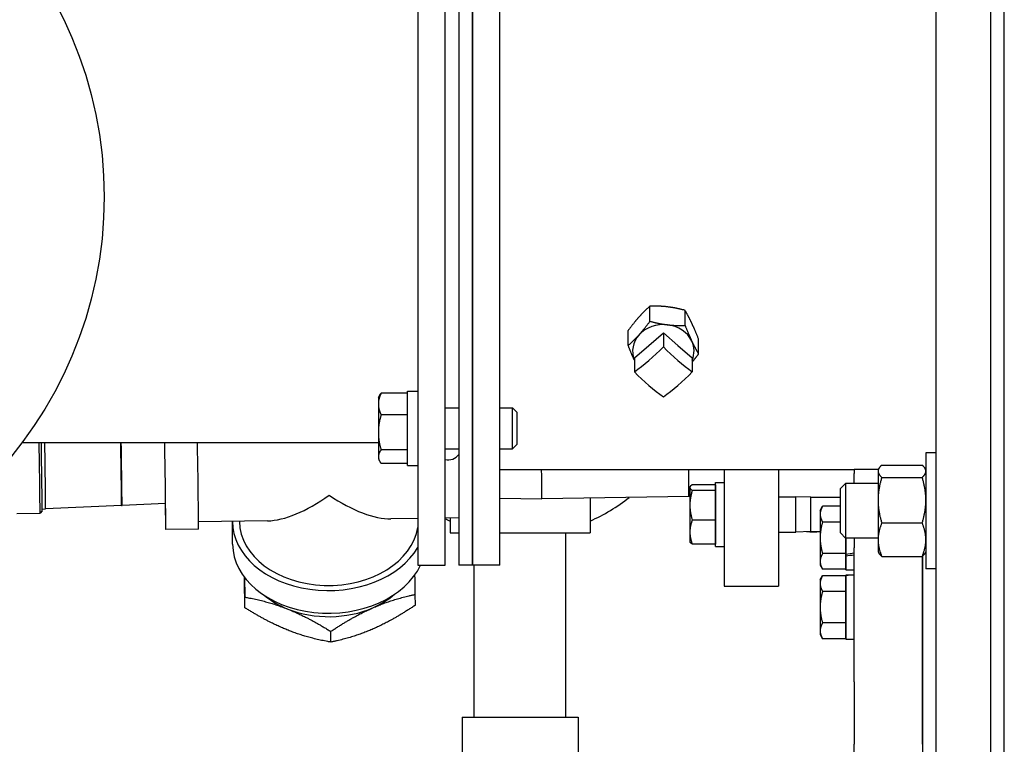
# Model space of a CAD drawing. Header units: inches. Extents: x 24 to 1128, y -94 to 748.
# Tile 110 of 256: x 398 to 407, y 199 to 206. Entities that reach past the tile are written whole.
import ezdxf

# ---------------------------------------------------------------- set-up
doc = ezdxf.new("R2010")
doc.units = ezdxf.units.IN
doc.header["$LTSCALE"] = 32
doc.header["$MEASUREMENT"] = 0
doc.layers.add('Visible (ANSI)', color=7, linetype='Continuous', lineweight=30)

msp = doc.modelspace()

# ---------------------------------------------------------------- linework, layer by layer
at = {"layer": 'Visible (ANSI)'}
for p, q in [((407.38339, 171.56362), (407.38339, 237.06362)), ((406.75839, 181.31362), (406.75839, 222.4284)), ((407.25839, 181.31362), (407.25839, 222.04213)), ((402.00839, 207.42367), (402.00839, 200.81362)), ((402.25839, 200.81362), (402.25839, 207.42011)), ((402.75839, 200.81362), (402.75839, 207.45178)), ((402.38339, 207.35332), (402.38339, 200.81362)), ((402.50839, 207.35153), (402.50839, 200.81362)), ((402.50839, 200.81362), (402.50839, 207.35153)), ((404.13555, 203.04782), (404.13555, 203.18668)), ((404.45759, 203.00964), (404.45759, 203.1485)), ((403.93635, 202.82537), (403.93635, 202.96423)), ((404.12581, 202.82694), (404.25839, 202.94176)), ((404.25839, 202.94176), (404.25839, 202.81435)), ((404.25839, 202.94176), (404.39098, 202.82694)), ((404.58044, 202.74902), (404.58044, 202.88788)), ((403.99323, 202.71212), (404.12581, 202.82694)), ((404.39098, 202.82694), (404.52356, 202.71212)), ((403.99323, 202.71212), (403.99323, 202.58471)), ((404.52356, 202.71212), (404.52356, 202.58471)), ((401.64639, 202.3483), (401.65948, 202.37097)), ((401.64639, 202.3483), (401.64639, 202.28957)), ((401.91439, 202.38883), (401.67149, 202.38883)), ((401.91439, 202.4073), (402.00839, 202.4073)), ((401.91439, 201.7273), (401.91439, 202.4073)), ((401.64639, 202.28957), (401.64639, 202.02954)), ((402.25839, 202.2548), (402.38339, 202.2548)), ((402.75839, 202.2548), (402.87723, 202.2548)), ((402.9144, 202.21646), (402.87723, 202.2548)), ((402.87723, 201.8798), (402.87723, 202.2548)), ((401.91439, 202.19031), (401.67149, 202.19031)), ((402.9144, 202.21646), (402.9144, 201.91814)), ((401.64639, 202.02954), (401.64639, 201.80728)), ((398.38339, 201.93862), (401.64639, 201.93862)), ((401.91439, 201.86878), (401.67149, 201.86878)), ((402.25839, 201.8798), (402.38339, 201.8798)), ((402.75839, 201.8798), (402.87723, 201.8798)), ((402.9144, 201.91814), (402.87723, 201.8798)), ((401.64639, 201.80728), (401.64639, 201.7863)), ((401.64639, 201.7863), (401.65948, 201.76364)), ((406.75839, 201.84277), (406.66459, 201.84277)), ((406.66459, 201.84277), (406.66459, 200.78027)), ((401.91439, 201.74578), (401.67149, 201.74578)), ((401.91439, 201.7273), (402.00839, 201.7273)), ((402.75839, 201.68862), (406.00839, 201.68862)), ((404.81443, 201.68862), (404.81443, 200.62067)), ((405.31443, 201.68862), (405.31443, 200.62067)), ((406.22781, 201.68862), (406.00839, 201.68862)), ((406.00839, 201.68862), (406.00839, 201.65174)), ((406.22659, 201.68652), (406.23423, 201.69975)), ((406.22659, 201.68652), (406.22659, 201.67374)), ((406.26009, 201.72978), (406.6311, 201.72978)), ((406.66459, 201.68652), (406.65696, 201.69975)), ((406.66459, 201.68862), (406.66338, 201.68862)), ((406.00839, 201.56152), (406.00839, 201.65174)), ((406.22659, 201.67374), (406.22659, 201.40858)), ((406.26009, 201.61771), (406.6311, 201.61771)), ((404.50142, 201.52838), (404.50386, 201.53261)), ((404.50142, 201.52838), (404.50142, 201.52423)), ((404.50142, 201.52423), (404.50142, 201.362)), ((404.73642, 201.55043), (404.52375, 201.55043)), ((404.73642, 201.55043), (404.73642, 201.52423)), ((404.73642, 201.52838), (404.73643, 201.52838)), ((404.73642, 201.52423), (404.73642, 201.49802)), ((404.73643, 201.57138), (404.81443, 201.57138)), ((404.73643, 200.98538), (404.73643, 201.57138)), ((405.88339, 201.51433), (405.92917, 201.56152)), ((405.88339, 201.10871), (405.88339, 201.51433)), ((406.22659, 201.56152), (405.92917, 201.56152)), ((405.92917, 201.56152), (405.92917, 201.06152)), ((402.75839, 201.42743), (403.14523, 201.42148)), ((404.49289, 201.44285), (403.14523, 201.42148)), ((403.58714, 201.42849), (403.58714, 201.1081)), ((404.50142, 201.44325), (404.49289, 201.44285)), ((404.73642, 201.49802), (404.52375, 201.49802)), ((404.73642, 201.49802), (404.73642, 201.362)), ((405.31443, 201.44038), (405.47254, 201.44038)), ((405.61143, 201.43463), (405.47254, 201.44038)), ((405.47254, 201.11638), (405.47254, 201.44038)), ((405.61143, 201.43463), (405.88339, 201.43463)), ((405.61143, 201.12213), (405.61143, 201.43463)), ((398.56533, 201.32722), (398.5969, 201.32772)), ((399.2926, 201.36039), (398.5969, 201.32772)), ((399.2926, 201.36039), (399.29717, 201.36046)), ((399.69442, 201.37912), (399.29717, 201.36046)), ((404.50142, 201.362), (404.50142, 201.11615)), ((404.73642, 201.362), (404.73642, 201.22597)), ((405.69539, 201.31362), (405.71772, 201.3523)), ((405.88339, 201.3523), (405.71772, 201.3523)), ((406.22659, 201.40858), (406.22659, 201.04636)), ((398.33217, 201.28612), (398.54561, 201.2895)), ((398.56499, 201.3095), (398.54562, 201.28951)), ((402.00839, 201.24093), (401.76195, 201.23703)), ((402.38339, 201.24688), (402.25839, 201.2449)), ((402.30464, 201.24563), (402.30464, 201.1081)), ((405.69539, 201.31362), (405.69539, 201.28013)), ((405.69539, 201.28013), (405.69539, 201.06362)), ((400.63203, 201.21911), (399.99851, 201.20906)), ((400.31099, 201.00419), (400.30861, 201.2109)), ((400.3736, 201.21165), (400.37356, 201.21501)), ((404.73642, 201.22597), (404.52375, 201.22597)), ((404.73642, 201.22597), (404.73642, 201.11615)), ((405.88339, 201.20796), (405.71772, 201.20796)), ((406.26009, 201.19945), (406.6311, 201.19945)), ((399.99818, 201.14405), (399.69822, 201.13929)), ((402.30464, 201.1081), (402.38339, 201.1081)), ((402.75839, 201.1081), (403.58714, 201.1081)), ((403.36589, 199.4206), (403.36589, 201.1081)), ((404.50142, 201.11615), (404.50142, 201.02838)), ((404.73642, 201.11615), (404.73642, 201.00633)), ((405.31443, 201.11638), (405.47254, 201.11638)), ((405.61143, 201.12213), (405.47254, 201.11638)), ((405.61143, 201.12213), (405.69539, 201.12213)), ((405.69539, 201.06362), (405.69539, 200.84712)), ((405.88339, 201.10871), (405.92917, 201.06152)), ((406.22659, 201.06152), (405.92917, 201.06152)), ((405.93039, 201.06152), (405.93039, 200.91929)), ((405.93039, 200.91367), (405.93039, 201.06152)), ((406.00839, 201.06152), (406.00839, 200.97086)), ((404.50142, 201.02838), (404.50386, 201.02416)), ((404.73642, 201.00633), (404.52375, 201.00633)), ((404.73642, 201.02838), (404.73643, 201.02838)), ((404.73643, 200.98538), (404.81443, 200.98538)), ((406.00839, 199.74337), (406.00839, 200.97086)), ((406.22659, 201.04636), (406.22659, 200.93652)), ((405.93039, 200.91929), (405.71772, 200.91929)), ((405.93039, 200.91929), (405.93039, 200.84712)), ((405.93039, 200.89724), (405.93039, 200.91367)), ((405.93039, 200.77062), (405.93039, 200.89724)), ((406.22659, 200.93652), (406.23423, 200.92329)), ((406.26009, 200.89326), (406.6311, 200.89326)), ((406.63339, 199.74337), (406.63339, 200.89535)), ((406.63339, 200.89535), (406.63339, 199.74337)), ((406.66459, 200.93652), (406.65696, 200.92329)), ((402.00839, 200.81362), (402.25839, 200.81362)), ((402.50839, 200.81362), (402.38339, 200.81362)), ((402.75839, 200.81362), (402.50839, 200.81362)), ((402.52589, 199.4206), (402.52589, 200.81362)), ((405.69539, 200.84712), (405.69539, 200.81362)), ((405.69539, 200.81362), (405.71772, 200.77495)), ((405.93039, 200.84712), (405.93039, 200.77495)), ((405.93039, 200.81362), (405.93039, 200.81362)), ((405.69539, 200.6777), (405.71772, 200.71638)), ((405.93039, 200.77495), (405.71772, 200.77495)), ((405.93039, 200.71638), (405.71772, 200.71638)), ((405.93039, 200.77062), (406.00839, 200.77062)), ((405.93039, 200.7207), (405.9531, 200.7207)), ((405.93039, 200.72067), (405.93039, 200.7207)), ((405.93039, 200.71976), (405.93039, 200.72067)), ((405.93039, 200.1347), (405.93039, 200.71976)), ((405.93039, 200.71638), (405.93039, 200.64421)), ((406.75839, 200.78027), (406.66459, 200.78027)), ((404.81443, 200.62067), (405.31443, 200.62067)), ((405.69539, 200.6777), (405.69539, 200.64421)), ((405.69539, 200.64421), (405.69539, 200.4277)), ((405.93039, 200.6777), (405.93039, 200.6777)), ((405.93039, 200.64421), (405.93039, 200.57204)), ((400.42417, 200.42185), (400.42304, 200.51948)), ((401.98646, 200.44662), (401.98533, 200.54425)), ((405.93039, 200.57204), (405.71772, 200.57204)), ((405.93039, 200.57204), (405.93039, 200.4277)), ((405.69539, 200.4277), (405.69539, 200.2112)), ((405.93039, 200.4277), (405.93039, 200.28336)), ((405.93039, 200.28336), (405.71772, 200.28336)), ((405.93039, 200.28336), (405.93039, 200.2112)), ((401.21177, 200.10742), (401.21064, 200.20505)), ((405.69539, 200.2112), (405.69539, 200.1777)), ((405.69539, 200.1777), (405.71772, 200.13903)), ((405.93039, 200.2112), (405.93039, 200.13903)), ((405.93039, 200.1777), (405.93039, 200.1777)), ((405.93039, 200.13903), (405.71772, 200.13903)), ((405.93039, 200.1347), (406.00839, 200.1347)), ((406.00839, 199.74337), (406.00839, 199.17077)), ((406.63339, 199.74337), (406.63339, 199.17077)), ((406.63339, 199.17077), (406.63339, 199.74337)), ((402.4144, 199.4206), (402.4144, 198.83005)), ((402.4144, 199.4206), (403.47739, 199.4206)), ((403.47739, 199.4206), (403.47739, 198.83005)), ((406.00839, 198.22657), (406.00839, 199.17077)), ((406.63339, 199.17077), (406.63339, 198.22657))]:
    msp.add_line(p, q, dxfattribs=at)
msp.add_circle((395.38339, 204.18862), 3.75, dxfattribs=at)
for centre, radius, start, end in [((402.28367, 201.90262), 0.125, 258.333568, 322.91924), ((402.94589, 202.6831), 1.6, 293.627027, 308.68641), ((402.94589, 202.6831), 1.6, 244.55227, 246.372973), ((405.63339, 202.11852), 1, 266.426063, 273.554392)]:
    msp.add_arc(centre, radius, start, end, dxfattribs=at)
for centre, major_axis, ratio, start_param, end_param in [((404.25839, 202.77462), (-0.2815, 0), 0.8660254, 4.5763499, 5.6235474), ((404.25839, 202.77462), (0.2815, 0), 0.8660254, 0.3875597, 1.4347572), ((404.25839, 202.77462), (-0.2815, 0), 0.8660254, 5.6235474, 6.6255253), ((404.25839, 202.77462), (0.2815, 0), 0.8660254, 5.9408453, 6.670745), ((404.12581, 203.15044), (0.60301, 0.69629), 0.3535534, 4.1198009, 4.5297837), ((404.39098, 203.15044), (0.60301, -0.69629), 0.3535534, 4.8949943, 5.3049771), ((404.12581, 202.9208), (-0.60301, 0.69629), 0.3535534, 1.7534016, 2.1633844), ((404.39098, 202.9208), (-0.60301, -0.69629), 0.3535534, 0.9782082, 1.388191), ((398.53425, 202.00595), (0.01136, -0.71645), 0.004087, 0, 1.4766243), ((398.55393, 202.00626), (0.01105, -0.69676), 0.004087, 0.0040871, 1.4735076), ((398.58613, 202.00677), (0.01077, -0.67905), 0.004087, 0, 1.4702072), ((399.28218, 202.01781), (0.01042, -0.65742), 0.004087, 0.000127, 1.4499929), ((399.28674, 202.01788), (0.01042, -0.65742), 0.004087, 0, 1.4498819), ((399.68419, 202.02418), (0.01403, -0.88489), 0.004087, 5.5293461, 7.7570782), ((399.98415, 202.02894), (0.01403, -0.88489), 0.004087, 0, 1.468491), ((403.13481, 202.0789), (0.01042, -0.65742), 0.004087, 6.2830576, 7.2183353), ((404.48247, 202.10027), (0.01042, -0.65742), 0.004087, 0, 0.8941251), ((401.18399, 202.04796), (-0.74382, -0.7645), 0.4307106, 0.4082616, 1.1684659), ((401.18399, 202.04796), (0.76316, -0.74252), 0.427376, 5.1206506, 5.8808549), ((401.19355, 201.22113), (-0.88494, -0.01023), 0.7246892, 6.2783836, 9.0156318), ((401.19355, 201.22113), (-0.81995, -0.00948), 0.7246892, 0, 3.0213349), ((401.19594, 201.01442), (-0.88494, -0.01023), 0.7246892, 0, 2.80723), ((405.9531, 201.06362), (1.66154, 0.25566), 0.0861395, 4.685471, 4.7324179), ((406.06369, 201.06362), (1.66154, 0.25566), 0.0861395, 4.6188323, 4.6658527), ((405.9531, 200.4277), (1.66169, 0), 0.176327, 1.5375137, 1.5844606), ((406.06369, 200.4277), (1.66169, 0), 0.176327, 1.6040789, 1.6510993), ((401.19718, 200.90676), (-0.7812, -0.00903), 0.7246892, 0.707058, 1.0531287), ((401.19718, 200.90676), (-0.7812, -0.00903), 0.7246892, 2.1003263, 2.4345347), ((401.19718, 200.90676), (-0.7812, -0.00903), 0.7246892, 1.0531287, 2.1003263)]:
    msp.add_ellipse(centre, major_axis=major_axis, ratio=ratio, start_param=start_param, end_param=end_param, dxfattribs=at)
for points, weights in [([(404.13555, 203.18668), (404.08217, 203.13964), (404.03595, 203.08802)], [1, 1.0379548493, 1]), ([(404.29657, 203.18016), (404.22184, 203.18902), (404.13555, 203.18668)], [1, 1.0379548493, 1]), ([(404.45759, 203.1485), (404.3713, 203.1713), (404.29657, 203.18016)], [1, 1.0379548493, 1]), ([(404.51902, 203.03076), (404.49051, 203.09124), (404.45759, 203.1485)], [1, 1.0379548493, 1]), ([(404.03595, 203.08802), (403.98972, 203.03641), (403.93635, 202.96423)], [1, 1.0379548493, 1]), ([(404.03595, 202.92402), (404.08217, 202.97564), (404.13555, 203.04782)], [1, 1.0379548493, 1]), ([(404.13555, 203.04782), (404.22184, 203.02502), (404.29657, 203.01616)], [1, 1.0379548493, 1]), ([(404.29657, 203.01616), (404.3713, 203.0073), (404.45759, 203.00964)], [1, 1.0379548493, 1]), ([(404.45759, 203.00964), (404.49051, 202.92724), (404.51902, 202.86676)], [1, 1.0379548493, 1]), ([(404.58044, 202.88788), (404.54752, 202.97028), (404.51902, 203.03076)], [1, 1.0379548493, 1]), ([(403.93635, 202.82537), (403.98972, 202.87241), (404.03595, 202.92402)], [1, 1.0379548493, 1]), ([(404.51902, 202.86676), (404.54752, 202.80628), (404.58044, 202.74902)], [1, 1.0379548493, 1]), ([(403.99323, 202.6922), (403.96682, 202.74909), (403.93635, 202.82537)], [1.00539208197, 1.03503403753, 1]), ([(404.58044, 202.74902), (404.55038, 202.70837), (404.52356, 202.67538)], [1, 1.02102721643, 1.01875602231]), ([(401.67149, 202.38883), (401.64639, 202.33564), (401.64639, 202.28957)], [1, 1.0379548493, 1]), ([(401.65948, 202.37097), (401.66447, 202.3796), (401.67149, 202.38883)], [1.01504930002, 1.0103434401, 1]), ([(401.64639, 202.28957), (401.64639, 202.2435), (401.67149, 202.19031)], [1, 1.0379548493, 1]), ([(401.67149, 202.19031), (401.64639, 202.10415), (401.64639, 202.02954)], [1, 1.0379548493, 1]), ([(401.64639, 202.02954), (401.64639, 201.95493), (401.67149, 201.86878)], [1, 1.0379548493, 1]), ([(401.67149, 201.86878), (401.64639, 201.83582), (401.64639, 201.80728)], [1, 1.0379548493, 1]), ([(401.64639, 201.80728), (401.64639, 201.77873), (401.67149, 201.74578)], [1, 1.0379548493, 1]), ([(406.26009, 201.72978), (406.22659, 201.69975), (406.22659, 201.67374)], [1, 1.0379548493, 1]), ([(406.66459, 201.67374), (406.66459, 201.69975), (406.6311, 201.72978)], [1, 1.0379548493, 1]), ([(406.22659, 201.67374), (406.22659, 201.64774), (406.26009, 201.61771)], [1, 1.0379548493, 1]), ([(406.26009, 201.61771), (406.22659, 201.50564), (406.22659, 201.40858)], [1, 1.0379548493, 1]), ([(406.6311, 201.61771), (406.66459, 201.64774), (406.66459, 201.67374)], [1, 1.0379548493, 1]), ([(406.66459, 201.40858), (406.66459, 201.50564), (406.6311, 201.61771)], [1, 1.0379548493, 1]), ([(404.52375, 201.55043), (404.50142, 201.53639), (404.50142, 201.52423)], [1, 1.0379548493, 1]), ([(404.50142, 201.52423), (404.50142, 201.51207), (404.52375, 201.49802)], [1, 1.0379548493, 1]), ([(404.52375, 201.49802), (404.50142, 201.42513), (404.50142, 201.362)], [1, 1.0379548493, 1]), ([(404.50142, 201.362), (404.50142, 201.29887), (404.52375, 201.22597)], [1, 1.0379548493, 1]), ([(405.71772, 201.3523), (405.69539, 201.31362), (405.69539, 201.28013)], [1, 1.0379548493, 1]), ([(406.22659, 201.40858), (406.22659, 201.31152), (406.26009, 201.19945)], [1, 1.0379548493, 1]), ([(406.6311, 201.19945), (406.66459, 201.31152), (406.66459, 201.40858)], [1, 1.0379548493, 1]), ([(405.69539, 201.28013), (405.69539, 201.24664), (405.71772, 201.20796)], [1, 1.0379548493, 1]), ([(404.52375, 201.22597), (404.50142, 201.16712), (404.50142, 201.11615)], [1, 1.0379548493, 1]), ([(405.71772, 201.20796), (405.69539, 201.13061), (405.69539, 201.06362)], [1, 1.0379548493, 1]), ([(406.26009, 201.19945), (406.22659, 201.11741), (406.22659, 201.04636)], [1, 1.0379548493, 1]), ([(406.66459, 201.04636), (406.66459, 201.11741), (406.6311, 201.19945)], [1, 1.0379548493, 1]), ([(404.50142, 201.11615), (404.50142, 201.06519), (404.52375, 201.00633)], [1, 1.0379548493, 1]), ([(405.69539, 201.06362), (405.69539, 200.99664), (405.71772, 200.91929)], [1, 1.0379548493, 1]), ([(404.52375, 201.00633), (404.50868, 201.01581), (404.50386, 201.02416)], [1, 1.02530504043, 1.0168676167]), ([(406.22659, 201.04636), (406.22659, 200.97531), (406.26009, 200.89326)], [1, 1.0379548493, 1]), ([(406.6311, 200.89326), (406.66459, 200.97531), (406.66459, 201.04636)], [1, 1.0379548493, 1]), ([(405.71772, 200.91929), (405.69539, 200.88061), (405.69539, 200.84712)], [1, 1.0379548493, 1]), ([(406.26009, 200.89326), (406.24243, 200.9091), (406.23423, 200.92329)], [1, 1.01965956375, 1.01895290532]), ([(406.65696, 200.92329), (406.64876, 200.9091), (406.6311, 200.89326)], [1.01895290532, 1.01965956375, 1]), ([(405.69539, 200.84712), (405.69539, 200.81362), (405.71772, 200.77495)], [1, 1.0379548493, 1]), ([(400.41827, 200.70058), (400.41824, 200.70235), (400.4182, 200.70412)], [1.35541137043, 1.35541137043, 1.35539818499]), ([(400.42417, 200.42185), (400.42127, 200.54891), (400.41827, 200.70058)], [1.25809721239, 1.35541137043, 1.35541137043]), ([(400.41971, 200.70213), (400.42125, 200.61934), (400.42304, 200.51948)], [1.32368938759, 1.29985061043, 1.25809721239]), ([(401.98533, 200.54425), (401.98357, 200.64249), (401.98205, 200.72417)], [1.25809721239, 1.29914927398, 1.32288348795]), ([(405.71772, 200.71638), (405.69539, 200.6777), (405.69539, 200.64421)], [1, 1.0379548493, 1]), ([(405.69539, 200.64421), (405.69539, 200.61071), (405.71772, 200.57204)], [1, 1.0379548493, 1]), ([(400.42304, 200.51948), (400.63352, 200.4833), (400.81629, 200.41034)], [1.25809721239, 1.35541137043, 1.35541137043]), ([(401.59743, 200.42273), (401.7772, 200.50144), (401.98533, 200.54425)], [1.35541137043, 1.35541137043, 1.25809721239]), ([(405.71772, 200.57204), (405.69539, 200.49469), (405.69539, 200.4277)], [1, 1.0379548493, 1]), ([(401.21064, 200.20505), (401.41766, 200.34402), (401.59743, 200.42273)], [1.25809721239, 1.35541137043, 1.35541137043]), ([(401.98646, 200.44662), (401.77944, 200.30765), (401.59967, 200.22894)], [1.25809721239, 1.35541137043, 1.35541137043]), ([(405.69539, 200.4277), (405.69539, 200.36071), (405.71772, 200.28336)], [1, 1.0379548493, 1]), ([(400.81853, 200.21655), (400.63576, 200.28951), (400.42417, 200.42185)], [1.35541137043, 1.35541137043, 1.25809721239]), ([(400.81629, 200.41034), (400.99905, 200.33738), (401.21064, 200.20505)], [1.35541137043, 1.35541137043, 1.25809721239]), ([(405.71772, 200.28336), (405.69539, 200.24469), (405.69539, 200.2112)], [1, 1.0379548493, 1]), ([(401.21177, 200.10742), (401.00129, 200.14359), (400.81853, 200.21655)], [1.25809721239, 1.35541137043, 1.35541137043]), ([(401.59967, 200.22894), (401.4199, 200.15023), (401.21177, 200.10742)], [1.35541137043, 1.35541137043, 1.25809721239]), ([(405.69539, 200.2112), (405.69539, 200.1777), (405.71772, 200.13903)], [1, 1.0379548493, 1])]:
    msp.add_rational_spline(points, weights, degree=2, dxfattribs=at)

doc.saveas('drawing.dxf')
